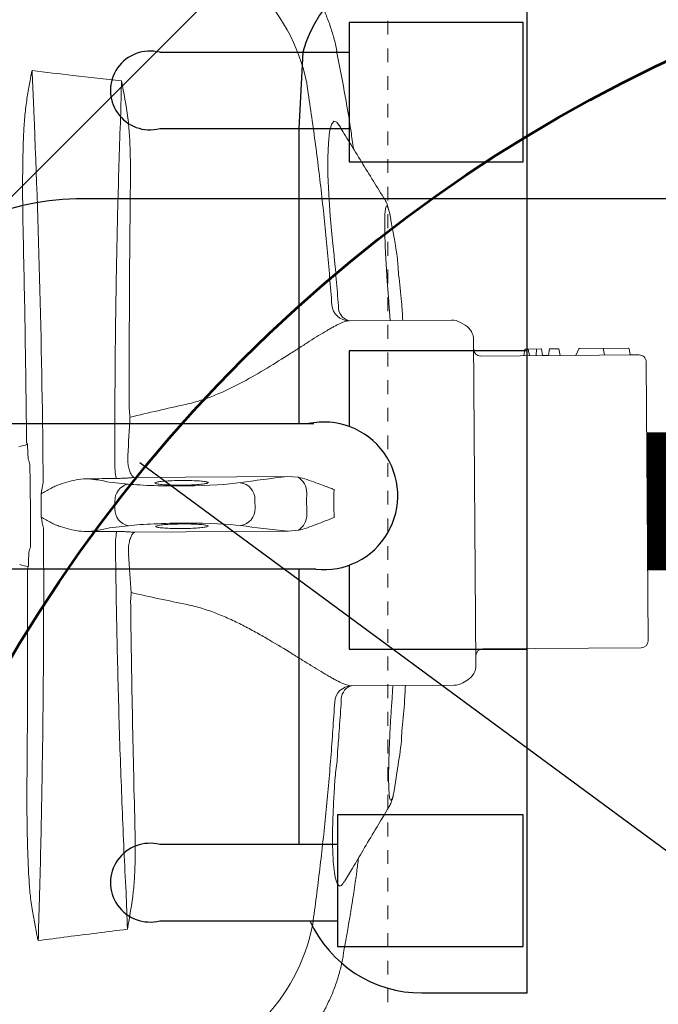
# Model space of a CAD drawing. Header units: inches. Extents: x 704 to 259546, y -107711 to 151004.
# Tile 198 of 208: x 127660.9 to 127665.52, y 23284.85 to 23291.97. Entities that reach past the tile are written whole.
import ezdxf

# ---------------------------------------------------------------- set-up
doc = ezdxf.new("R2010")
doc.units = ezdxf.units.IN
doc.header["$MEASUREMENT"] = 0
doc.linetypes.add('11aa1PB-bd$0$11aa1PB-af$0$TRATTEGGIATA', pattern=[0.75, 0.5, -0.25])
for name, color, linetype, lineweight in [('00-GRIDTEXT', 1, 'Continuous', 13), ('EQUIPMENT', 3, 'Continuous', 25), ('FLOOR RAISE', 4, 'Continuous', 5), ('PD_FURNITURE_LOOSE', 20, 'Continuous', 18), ('PP- 75DIA Soil Waste Sewer pipe', 90, 'Continuous', 9), ('PP-Waste Pipe', 3, 'Continuous', 25)]:
    doc.layers.add(name, color=color, linetype=linetype, lineweight=lineweight)
doc.layers.add('FAINTEQUIP', color=7, linetype='Continuous', lineweight=0, true_color=0x4a4747)
doc.layers.add('KIT EQUIPMENT', color=3, linetype='Continuous')
doc.layers.add('PP BALL VALVE', color=7, linetype='Continuous')

# ---------------------------------------------------------------- blocks, each defined once
blk = doc.blocks.new('A$C6E471120')
at = {"layer": 'KIT EQUIPMENT', "color": 8}
blk.add_line((-1310.09, -7491.24, 0), (-1127.61, -7625.84, 0), dxfattribs=at)
at = {"layer": 'KIT EQUIPMENT', "color": 8, "elevation": 0}
blk.add_lwpolyline([(-770.56, -7842.8), (-770.56, -7492.8, 0.414214), (-820.56, -7442.8), (-1320.56, -7442.8, 0.414214), (-1370.56, -7492.8), (-1370.56, -7842.8, 0.414214), (-1320.56, -7892.8), (-820.56, -7892.8, 0.414214)], format="xyb", close=True, dxfattribs=at)
blk = doc.blocks.new('FF')
at = {"layer": 'PD_FURNITURE_LOOSE', "color": 8, "lineweight": 53}
blk.add_circle((127670.2178, 23281.8144, 0), 10.8893, dxfattribs=at)
at = {"layer": '00-GRIDTEXT', "color": 8, "xscale": 0.03937007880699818, "yscale": 0.03937007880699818, "zscale": 0.03937007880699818}
blk.add_blockref('A$C6E471120', (127713.35, 23583.6962), dxfattribs=at)
blk = doc.blocks.new('GREASE TRAP')
at = {"linetype": 'Continuous', "lineweight": 0}
for p, q in [((166.35, -348.58), (164.86, -348.59)), ((160.06, -352.57), (160.28, -383.74)), ((171.43, -383.66), (171.21, -352.49)), ((166.68, -377.03), (164.93, -377.04)), ((160.28, -383.74), (160.48, -385.85)), ((171.26, -385.78), (171.43, -383.66)), ((257.83, -393.58), (257.82, -393.57)), ((74.01, -394.88), (74.01, -394.89)), ((128.84, -396.63), (128.99, -417.46)), ((203.19, -416.93), (203.04, -396.13)), ((107.95, -405.36), (112.09, -405.95)), ((128.9, -405.02), (125.32, -404.79)), ((206.68, -404.22), (203.1, -404.5)), ((223.06, -404.7), (224.06, -404.54)), ((129.5, -419.25), (130.09, -420.22)), ((202.13, -419.71), (202.7, -418.74)), ((133.1, -421.9), (199.14, -421.43)), ((136.38, -423.27), (136.61, -455.47)), ((196.11, -455.05), (195.88, -422.85)), ((195.94, -431.59), (197.29, -431.82)), ((197.29, -432.53), (197.29, -431.82)), ((195.95, -432.78), (197.29, -432.53)), ((197.31, -435.19), (197.29, -432.53)), ((195.96, -434.1), (197.3, -434.22)), ((195.97, -435.44), (197.31, -435.19)), ((195.98, -436.61), (195.97, -435.44)), ((195.98, -436.61), (197.32, -436.83)), ((197.34, -438.75), (197.32, -436.83)), ((195.99, -439), (197.34, -438.75)), ((196.02, -442.09), (195.99, -439)), ((197.32, -442.8), (196.12, -442.24)), ((197.49, -452.86), (197.42, -442.96)), ((197.45, -447.76), (196.06, -448.01)), ((197.27, -447.79), (197.26, -447.79)), ((196.11, -455.05), (196.09, -453.41)), ((197.34, -453.03), (196.22, -453.24)), ((194.72, -456.46), (138.02, -456.86))]:
    blk.add_line(p, q, dxfattribs=at)
at = {"linetype": 'Continuous', "lineweight": 0, "flags": 128}
for points in [[(242.78, -394.05), (243.37, -393.66), (243.58, -393.05), (242.91, -392.55), (241.42, -392.18), (239.15, -391.93), (236.23, -391.82), (232.72, -391.85), (228.73, -392.01), (224.37, -392.3), (220.65, -392.63), (216.85, -393.04), (216.85, -393.04), (216.85, -393.04)], [(197.35, -453.03), (197.35, -453.03), (197.34, -453.03)]]:
    blk.add_lwpolyline(points, dxfattribs=at)
at = {"linetype": 'Continuous', "lineweight": 0}
for centre, radius, start, end in [((148.9, -341.94), 11.7, 69.3549, 71.6188), ((182.22, -341.7), 11.7, 109.1869, 111.4509), ((72.43, -334.61), 5.1, 18.4464, 18.7691), ((157.55, -361.69), 13.01, 78.2053, 93.1798), ((164.73, -351.99), 3.4, 87.8004, 168.838), ((166.53, -351.98), 3.4, 11.9678, 93.0053), ((173.84, -361.6), 13.03, 87.6299, 102.5837), ((87.46, -351.66), 37.74, 189.4624, 259.3316), ((243.79, -350.57), 37.74, 281.4746, 351.3429), ((166.72, -373.58), 3.45, 269.2499, 352.4858), ((164.84, -373.59), 3.45, 188.32, 271.5559), ((163.67, -383.76), 3.81, 213.2876, 270.0087), ((168.04, -383.73), 3.81, 270.7971, 327.5182), ((125.38, -396.68), 3.47, 0.872, 86.3503), ((206.51, -396.11), 3.47, 94.4511, 180.3933), ((205.86, -396.88), 2.92, 85.8862, 165.0737), ((125.98, -397.67), 3.14, 25.0791, 93.6033), ((132.49, -417.43), 3.5, 180.4029, 211.3666), ((199.69, -416.96), 3.5, 329.4391, 0.4029), ((199.11, -417.93), 3.5, 270.4029, 329.4391), ((133.08, -418.4), 3.5, 211.3666, 270.4029), ((134.98, -423.28), 1.4, 0.4029, 90.4029), ((197.28, -422.84), 1.4, 90.4029, 180.4029), ((196.19, -442.08), 0.175, 179.5165, 246.1057), ((197.25, -442.96), 0.175, 0.0864, 64.4691), ((196.27, -453.41), 0.175, 100.4029, 181.3223), ((197.32, -452.86), 0.175, 280.4029, 359.6001), ((138.01, -455.46), 1.4, 180.4029, 270.4029), ((194.71, -455.06), 1.4, 270.4029, 0.4029)]:
    blk.add_arc(centre, radius, start, end, dxfattribs=at)
for centre, major_axis, ratio, start_param, end_param in [((165.45, -325.81), (-37.1, -0.26), 0.145844, 1.228323, 1.311182), ((165.45, -325.81), (-37.1, -0.26), 0.145844, 1.830411, 1.913269), ((160.56, -356.6), (-0.07, 10.5), 0.087489, 5.55292, 5.975743), ((170.77, -356.53), (-0.07, 10.5), 0.087489, 0.30744, 0.730265), ((165.5, -287.2), (-0.58, 82.6), 0.087489, 2.411328, 2.459054), ((164.85, -287.2), (-0.58, 82.6), 0.087489, 3.824132, 3.871858), ((165.66, -356.52), (-37.1, -0.26), 0.145844, 4.984033, 5.21302), ((160.7, -362.2), (-0.1, 14), 0.087489, 3.696821, 5.600646), ((170.71, -362.13), (-0.1, 14), 0.087489, 0.682539, 2.586364), ((165.66, -356.52), (-37.1, -0.26), 0.145844, 4.211758, 4.440687), ((163.44, -515.91), (-1.17, 166.9), 0.087489, 5.626486, 5.727956), ((170.12, -515.87), (-1.17, 166.9), 0.087489, 0.555229, 0.6567)]:
    blk.add_ellipse(centre, major_axis=major_axis, ratio=ratio, start_param=start_param, end_param=end_param, dxfattribs=at)
for points in [[(153.49, -329.25), (153.38, -329.88), (153.2, -330.44), (153.02, -330.99)], [(177.94, -330.82), (177.75, -330.27), (177.56, -329.71), (177.45, -329.09)], [(155.96, -331.11), (156.34, -331.22), (156.73, -331.33), (157.13, -331.43)], [(173.85, -331.31), (174.24, -331.2), (174.63, -331.09), (175.01, -330.97)], [(253.87, -331.78), (251.82, -331.85), (249.8, -331.94), (247.79, -332.04)], [(253.87, -331.78), (253.53, -334.53), (253.21, -337.29), (252.9, -340.05)], [(78.63, -344.89), (78.14, -340.94), (77.64, -336.98), (77.11, -333.02)], [(83.16, -333.19), (81.17, -333.12), (79.15, -333.07), (77.11, -333.02)], [(160.89, -334.09), (161.63, -333.92), (162.38, -333.76), (163.12, -333.61)], [(163.12, -333.61), (164.71, -333.6), (166.3, -333.59), (167.88, -333.58)], [(170.12, -334.03), (169.38, -333.87), (168.63, -333.72), (167.88, -333.58)], [(252.9, -340.05), (252.48, -343.34), (252.12, -346.63), (251.8, -349.92)], [(160.21, -343.25), (160.21, -345.15), (160.21, -347.06), (160.21, -348.96)], [(171, -348.88), (170.98, -346.98), (170.95, -345.08), (170.93, -343.18)], [(79.42, -351.13), (79.17, -349.05), (78.9, -346.97), (78.63, -344.89)], [(251.8, -349.92), (249.3, -350.42), (246.78, -350.87), (244.24, -351.22)], [(244.31, -349.73), (246.77, -349.82), (249.27, -349.88), (251.8, -349.92)], [(79.42, -351.13), (81.95, -351.06), (84.45, -350.96), (86.92, -350.84)], [(87.01, -352.32), (84.46, -352.01), (81.94, -351.59), (79.42, -351.13)], [(147.82, -351.9), (146.96, -355.68), (146.14, -359.47), (145.37, -363.26)], [(156.75, -351.32), (156.39, -351.34), (156.03, -351.36), (155.67, -351.38)], [(157.34, -351.37), (157.15, -351.32), (156.95, -351.31), (156.75, -351.32)], [(174.5, -351.19), (174.3, -351.18), (174.1, -351.2), (173.91, -351.25)], [(175.58, -351.24), (175.22, -351.23), (174.86, -351.21), (174.5, -351.19)], [(186.05, -362.98), (185.22, -359.19), (184.35, -355.42), (183.44, -351.65)], [(163.67, -387.57), (164.4, -387.55), (165.88, -387.49), (167.36, -387.53), (168.09, -387.54)], [(168.75, -393.09), (167.81, -393.05), (165.92, -392.96), (164.03, -393.08), (163.09, -393.13)]]:
    blk.add_open_spline(points, degree=3, dxfattribs=at)
for points, knots in [([(178.37, -330.66), (185.35, -330.58), (192.33, -330.49), (206.26, -330.26), (213.21, -330.13), (220.15, -329.97)], [0, 0, 0, 0, 0.5, 0.5, 1, 1, 1, 1]), ([(220.15, -329.97), (222.47, -329.92), (224.79, -329.88), (229.41, -329.84), (231.73, -329.84), (236.34, -329.89), (238.65, -329.94), (242.1, -330.11), (243.25, -330.18), (244.97, -330.32), (245.54, -330.38), (246.69, -330.51), (247.26, -330.58), (247.82, -330.67)], [0, 0, 0, 0, 0.25, 0.25, 0.5, 0.5, 0.75, 0.75, 0.875, 0.875, 0.9375, 0.9375, 1, 1, 1, 1]), ([(77.27, -332.97), (77.32, -332.95), (77.38, -332.94), (77.51, -332.91), (77.57, -332.89), (77.75, -332.85), (77.87, -332.83), (78.23, -332.75), (78.48, -332.71), (79.21, -332.56), (79.69, -332.47), (81.15, -332.19), (82.13, -332.01), (83.11, -331.83)], [0, 0, 0, 0, 0.03125, 0.03125, 0.0625, 0.0625, 0.125, 0.125, 0.25, 0.25, 0.5, 0.5, 1, 1, 1, 1]), ([(83.11, -331.83), (83.68, -331.73), (84.25, -331.65), (85.39, -331.5), (85.96, -331.44), (87.68, -331.27), (88.83, -331.19), (92.27, -330.97), (94.57, -330.89), (99.19, -330.77), (101.5, -330.74), (106.13, -330.72), (108.45, -330.72), (110.77, -330.74)], [0, 0, 0, 0, 0.0625, 0.0625, 0.125, 0.125, 0.25, 0.25, 0.5, 0.5, 0.75, 0.75, 1, 1, 1, 1]), ([(110.77, -330.74), (117.72, -330.8), (124.68, -330.84), (138.62, -330.87), (145.6, -330.86), (152.59, -330.84)], [0, 0, 0, 0, 0.5, 0.5, 1, 1, 1, 1]), ([(157.13, -331.43), (158.52, -331.44), (159.91, -331.44), (162.7, -331.44), (165.49, -331.42), (168.27, -331.4), (171.06, -331.36), (172.46, -331.34), (173.85, -331.31)], [0, 0, 0, 0, 0.25, 0.25, 0.5, 0.75, 0.75, 1, 1, 1, 1]), ([(247.79, -332.04), (235.07, -332.58), (222.24, -333.02), (196.35, -333.68), (183.3, -333.91), (170.12, -334.03)], [0, 0, 0, 0, 0.5, 0.5, 1, 1, 1, 1]), ([(247.82, -330.67), (248.81, -330.83), (249.8, -331), (251.27, -331.26), (251.76, -331.35), (252.5, -331.48), (252.74, -331.53), (253.11, -331.6), (253.23, -331.62), (253.42, -331.66), (253.48, -331.67), (253.6, -331.7), (253.66, -331.71), (253.72, -331.73)], [0, 0, 0, 0, 0.5, 0.5, 0.75, 0.75, 0.875, 0.875, 0.9375, 0.9375, 0.96875, 0.96875, 1, 1, 1, 1]), ([(253.72, -331.73), (253.76, -331.74), (253.8, -331.76), (253.85, -331.77), (253.85, -331.77), (253.86, -331.78), (253.87, -331.78)], [0, 0, 0, 0, 0.0001941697, 0.0001941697, 0.0001941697, 0.0002311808, 0.0002311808, 0.0002311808, 0.0002311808]), ([(77.27, -332.97), (77.22, -332.98), (77.18, -333), (77.13, -333.01), (77.13, -333.02), (77.12, -333.02), (77.11, -333.02)], [0, 0, 0, 0, 0.0002012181, 0.0002012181, 0.0002012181, 0.0002381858, 0.0002381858, 0.0002381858, 0.0002381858]), ([(77.27, -333), (77.23, -333), (77.18, -333.01), (77.14, -333.02), (77.13, -333.02), (77.12, -333.02), (77.11, -333.02)], [0, 0, 0, 0, 0.0002027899, 0.0002027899, 0.0002027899, 0.000241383, 0.000241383, 0.000241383, 0.000241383]), ([(160.89, -334.09), (154.33, -334.13), (147.79, -334.13), (137.99, -334.1), (134.73, -334.08), (128.21, -334.03), (124.95, -334), (118.45, -333.93), (115.2, -333.88), (108.74, -333.78), (105.52, -333.72), (95.88, -333.53), (89.5, -333.37), (83.16, -333.19)], [0, 0, 0, 0, 0.25, 0.25, 0.375, 0.375, 0.5, 0.5, 0.625, 0.625, 0.75, 0.75, 1, 1, 1, 1]), ([(162.04, -335.6), (162.22, -335.26), (162.4, -334.93), (162.76, -334.27), (162.94, -333.94), (163.12, -333.61)], [0, 0, 0, 0, 0.5, 0.5, 1, 1, 1, 1]), ([(168.99, -335.55), (168.8, -335.22), (168.62, -334.89), (168.25, -334.23), (168.06, -333.91), (167.88, -333.58)], [0, 0, 0, 0, 0.5, 0.5, 1, 1, 1, 1]), ([(162.04, -335.6), (161.88, -335.89), (161.74, -336.2), (161.48, -336.81), (161.36, -337.12), (161.03, -338.07), (160.85, -338.7), (160.53, -339.98), (160.41, -340.63), (160.24, -341.93), (160.19, -342.59), (160.21, -343.25)], [0, 0, 0, 0, 0.125, 0.125, 0.25, 0.25, 0.5, 0.5, 0.75, 0.75, 1, 1, 1, 1]), ([(170.93, -343.18), (170.94, -342.52), (170.88, -341.86), (170.7, -340.56), (170.56, -339.91), (170.23, -338.64), (170.03, -338), (169.69, -337.07), (169.57, -336.76), (169.3, -336.14), (169.16, -335.84), (168.99, -335.55)], [0, 0, 0, 0, 0.25, 0.25, 0.5, 0.5, 0.75, 0.75, 0.875, 0.875, 1, 1, 1, 1]), ([(160.76, -346.59), (160.66, -346.24), (160.57, -345.78), (160.43, -344.95), (160.38, -344.64), (160.3, -343.98), (160.25, -343.63), (160.21, -343.25)], [0, 0, 0, 0, 0.5, 0.5, 0.75, 0.75, 1, 1, 1, 1]), ([(170.93, -343.18), (170.89, -343.55), (170.85, -343.91), (170.77, -344.57), (170.73, -344.87), (170.61, -345.71), (170.52, -346.17), (170.42, -346.52)], [0, 0, 0, 0, 0.25, 0.25, 0.5, 0.5, 1, 1, 1, 1]), ([(86.92, -350.84), (92.6, -350.55), (98.32, -350.29), (109.83, -349.83), (115.64, -349.62), (127.32, -349.27), (133.21, -349.12), (145, -348.87), (150.91, -348.77), (156.83, -348.7)], [0, 0, 0, 0, 0.25, 0.25, 0.5, 0.5, 0.75, 0.75, 1, 1, 1, 1]), ([(160.21, -348.96), (160.21, -349.32), (160.21, -349.67), (160.2, -350.35), (160.19, -350.68), (160.16, -351.3), (160.14, -351.59), (160.1, -352.12), (160.08, -352.36), (160.06, -352.57)], [0, 0, 0, 0, 0.25, 0.25, 0.5, 0.5, 0.75, 0.75, 1, 1, 1, 1]), ([(171.21, -352.49), (171.18, -352.28), (171.16, -352.04), (171.11, -351.51), (171.09, -351.22), (171.06, -350.61), (171.04, -350.27), (171.02, -349.59), (171.01, -349.24), (171, -348.88)], [0, 0, 0, 0, 0.25, 0.25, 0.5, 0.5, 0.75, 0.75, 1, 1, 1, 1]), ([(174.38, -348.58), (180.3, -348.56), (186.21, -348.58), (197.99, -348.66), (203.87, -348.73), (215.57, -348.92), (221.38, -349.04), (232.91, -349.35), (238.63, -349.52), (244.31, -349.73)], [0, 0, 0, 0, 0.25, 0.25, 0.5, 0.5, 0.75, 0.75, 1, 1, 1, 1]), ([(146.19, -351.77), (138.61, -351.86), (131.02, -351.98), (115.89, -352.27), (108.35, -352.44), (100.82, -352.64)], [0, 0, 0, 0, 0.5, 0.5, 1, 1, 1, 1]), ([(147.82, -351.9), (147.57, -351.88), (147.3, -351.86), (146.76, -351.82), (146.48, -351.79), (146.19, -351.77)], [0, 0, 0, 0, 0.5, 0.5, 1, 1, 1, 1]), ([(157.34, -351.37), (157.72, -351.42), (158.06, -351.49), (158.7, -351.67), (158.98, -351.77), (159.46, -351.99), (159.65, -352.1), (159.86, -352.28), (159.92, -352.34), (159.99, -352.42), (160.01, -352.45), (160.04, -352.51), (160.05, -352.54), (160.06, -352.57)], [0, 0, 0, 0, 0.25, 0.25, 0.5, 0.5, 0.75, 0.75, 0.875, 0.875, 0.9375, 0.9375, 1, 1, 1, 1]), ([(173.91, -351.25), (173.54, -351.3), (173.19, -351.38), (172.56, -351.57), (172.28, -351.67), (171.8, -351.9), (171.61, -352.02), (171.4, -352.2), (171.34, -352.26), (171.28, -352.35), (171.26, -352.37), (171.23, -352.43), (171.22, -352.46), (171.21, -352.49)], [0, 0, 0, 0, 0.25, 0.25, 0.5, 0.5, 0.75, 0.75, 0.875, 0.875, 0.9375, 0.9375, 1, 1, 1, 1]), ([(185.06, -351.5), (184.78, -351.53), (184.49, -351.55), (183.95, -351.61), (183.69, -351.63), (183.44, -351.65)], [0, 0, 0, 0, 0.5, 0.5, 1, 1, 1, 1]), ([(230.42, -351.73), (222.9, -351.64), (215.35, -351.57), (200.22, -351.5), (192.65, -351.48), (185.06, -351.5)], [0, 0, 0, 0, 0.5, 0.5, 1, 1, 1, 1]), ([(244.24, -351.22), (243.67, -351.29), (243.09, -351.35), (241.95, -351.46), (241.37, -351.5), (239.65, -351.61), (238.5, -351.66), (235.04, -351.75), (232.73, -351.75), (230.42, -351.73)], [0, 0, 0, 0, 0.125, 0.125, 0.25, 0.25, 0.5, 0.5, 1, 1, 1, 1]), ([(100.82, -352.64), (98.51, -352.7), (96.21, -352.73), (92.75, -352.68), (91.6, -352.65), (89.88, -352.57), (89.3, -352.53), (88.15, -352.44), (87.58, -352.39), (87.01, -352.32)], [0, 0, 0, 0, 0.5, 0.5, 0.75, 0.75, 0.875, 0.875, 1, 1, 1, 1]), ([(161.23, -367.4), (161.18, -367.21), (161.07, -366.82), (160.95, -365.58), (160.86, -364), (160.82, -362.42), (160.83, -360.86), (160.87, -359.35), (160.97, -358.02), (161.06, -357.25), (161.12, -357.14), (161.12, -357.13)], [0, 0, 0, 0, 0.12873, 0.257, 0.385042, 0.513035, 0.593354, 0.721934, 0.850956, 0.980313, 1, 1, 1, 1]), ([(161.12, -357.13), (161.17, -357.01), (161.26, -356.74), (161.41, -357.06), (161.56, -357.92), (161.68, -359.27), (161.74, -360.77), (161.76, -361.78), (161.76, -362.19)], [0, 0, 0, 0, 0.154069, 0.335329, 0.515993, 0.696154, 0.875965, 1, 1, 1, 1]), ([(170.06, -367.38), (170.04, -367.35), (169.96, -367.23), (169.84, -366.39), (169.72, -365.02), (169.66, -363.5), (169.63, -361.91), (169.64, -360.31), (169.71, -358.71), (169.82, -357.47), (169.91, -357.09), (169.96, -356.91)], [0, 0, 0, 0, 0.060949, 0.185979, 0.310678, 0.434944, 0.512562, 0.636279, 0.760031, 0.884002, 1, 1, 1, 1]), ([(169.96, -356.91), (169.96, -356.89), (170.01, -356.63), (170.13, -356.69), (170.29, -357.16), (170.43, -358.25), (170.53, -359.77), (170.57, -361.15), (170.58, -361.94), (170.58, -362.13)], [0, 0, 0, 0, 0.012552, 0.198689, 0.385047, 0.571255, 0.757017, 0.942123, 1, 1, 1, 1]), ([(43.81, -363.84), (43.89, -364.42), (44.1, -365.88), (44.67, -368.2), (45.47, -370.78), (46.46, -373.29), (47.68, -375.82), (49.13, -378.32), (50.82, -380.75), (52.66, -383.01), (54.66, -385.1), (56.78, -387), (59.02, -388.72), (61.35, -390.24), (63.76, -391.57), (66.24, -392.7), (68.75, -393.65), (71.31, -394.38), (73.06, -394.8), (73.96, -394.93), (74, -394.94)], [0, 0, 0, 0, 0.037673, 0.095878, 0.154189, 0.212585, 0.271048, 0.33568, 0.39959, 0.46265, 0.524915, 0.586431, 0.647228, 0.707328, 0.766741, 0.825471, 0.883514, 0.940856, 0.997479, 1, 1, 1, 1]), ([(145.37, -363.26), (145.15, -364.32), (144.89, -365.35), (144.26, -367.37), (143.91, -368.37), (143.15, -370.3), (142.75, -371.24), (141.9, -373.08), (141.45, -373.98), (140.55, -375.74), (140.08, -376.6), (139.38, -377.87), (139.14, -378.29), (138.67, -379.12), (138.43, -379.53), (137.25, -381.54), (136.32, -383.07), (134.97, -385.24), (134.53, -385.95), (133.89, -386.98), (133.68, -387.32), (133.27, -387.98), (133.07, -388.3), (132.09, -389.89), (131.38, -391.05), (130.63, -392.37), (130.49, -392.62), (130.22, -393.12), (130.09, -393.35), (129.74, -394.04), (129.53, -394.46), (129.03, -395.6), (128.85, -396.2), (128.84, -396.63)], [0, 0, 0, 0, 0.0625, 0.0625, 0.125, 0.125, 0.1875, 0.1875, 0.25, 0.25, 0.3125, 0.3125, 0.34375, 0.34375, 0.375, 0.375, 0.5, 0.5, 0.5625, 0.5625, 0.59375, 0.59375, 0.625, 0.625, 0.75, 0.75, 0.78125, 0.78125, 0.8125, 0.8125, 0.875, 0.875, 1, 1, 1, 1]), ([(161.76, -362.19), (161.76, -362.38), (161.77, -363.16), (161.75, -363.94), (161.72, -364.76), (161.71, -365), (161.69, -365.24)], [0, 0, 0, 0, 0.170805, 0.715603, 0.716948, 1, 1, 1, 1]), ([(170.58, -362.13), (170.58, -362.55), (170.59, -363.57), (170.54, -365.1), (170.44, -366.47), (170.3, -367.33), (170.17, -367.66), (170.09, -367.45), (170.06, -367.38)], [0, 0, 0, 0, 0.132098, 0.323568, 0.515413, 0.707812, 0.900839, 1, 1, 1, 1]), ([(203.04, -396.13), (203.03, -395.68), (202.84, -395.08), (202.32, -393.94), (202.11, -393.52), (201.74, -392.83), (201.6, -392.59), (201.33, -392.1), (201.18, -391.85), (200.41, -390.54), (199.69, -389.39), (198.48, -387.5), (198.06, -386.84), (197.19, -385.47), (196.73, -384.77), (195.36, -382.61), (194.4, -381.1), (192.48, -377.92), (191.51, -376.25), (189.63, -372.72), (188.74, -370.89), (187.57, -368.03), (187.21, -367.06), (186.56, -365.06), (186.28, -364.03), (186.05, -362.98)], [0, 0, 0, 0, 0.125, 0.125, 0.1875, 0.1875, 0.21875, 0.21875, 0.25, 0.25, 0.375, 0.375, 0.4375, 0.4375, 0.5, 0.5, 0.625, 0.625, 0.75, 0.75, 0.875, 0.875, 0.9375, 0.9375, 1, 1, 1, 1]), ([(257.84, -393.65), (257.86, -393.64), (258.76, -393.5), (260.52, -393.05), (263.1, -392.27), (265.62, -391.29), (268.06, -390.12), (270.5, -388.73), (272.88, -387.12), (275.19, -385.27), (277.32, -383.28), (279.26, -381.15), (281, -378.9), (282.56, -376.56), (283.92, -374.13), (285.08, -371.64), (286.04, -369.1), (286.8, -366.53), (287.33, -364.2), (287.53, -362.73), (287.61, -362.13)], [0, 0, 0, 0, 0.001134, 0.05921, 0.117416, 0.175724, 0.234114, 0.292568, 0.357035, 0.420781, 0.483687, 0.545808, 0.607185, 0.667848, 0.727816, 0.787098, 0.845698, 0.903609, 0.960817, 1, 1, 1, 1]), ([(161.69, -365.24), (161.68, -365.48), (161.64, -366.24), (161.54, -367.07), (161.39, -367.63), (161.28, -367.47), (161.23, -367.4)], [0, 0, 0, 0, 0.138476, 0.425595, 0.712972, 1, 1, 1, 1]), ([(160.48, -385.85), (160.61, -386.47), (160.79, -387.08), (161.2, -388.28), (161.43, -388.88), (161.89, -390.08), (162.13, -390.68), (162.48, -391.59), (162.6, -391.9), (162.84, -392.51), (162.96, -392.83), (163.09, -393.13)], [0, 0, 0, 0, 0.25, 0.25, 0.5, 0.5, 0.75, 0.75, 0.875, 0.875, 1, 1, 1, 1]), ([(171.26, -385.78), (171.14, -386.4), (170.96, -387.01), (170.57, -388.21), (170.35, -388.81), (169.91, -390.02), (169.68, -390.63), (169.34, -391.55), (169.22, -391.85), (168.99, -392.47), (168.87, -392.78), (168.75, -393.09)], [0, 0, 0, 0, 0.25, 0.25, 0.5, 0.5, 0.75, 0.75, 0.875, 0.875, 1, 1, 1, 1]), ([(251.3, -387.55), (247.58, -388.1), (240.15, -389.19), (228.9, -390.56), (217.6, -391.74), (210.03, -392.35), (206.24, -392.65)], [0, 0, 0, 0, 0.249615, 0.499229, 0.749615, 1, 1, 1, 1]), ([(125.6, -393.22), (121.82, -392.97), (114.26, -392.47), (102.95, -391.45), (91.68, -390.24), (84.21, -389.25), (80.47, -388.75)], [0, 0, 0, 0, 0.249615, 0.499229, 0.749614, 1, 1, 1, 1]), ([(115, -393.76), (115, -393.76), (113.74, -393.77), (111.18, -393.32), (107.18, -393.11), (103.06, -392.86), (99.06, -392.77), (95.51, -392.79), (92.57, -392.94), (90.29, -393.22), (88.78, -393.61), (88.14, -394.12), (88.23, -394.63), (88.86, -395), (89.08, -395.13)], [0, 0, 0, 0, 0.000001, 0.07749, 0.156459, 0.25141, 0.349211, 0.444694, 0.543101, 0.640433, 0.740837, 0.840407, 0.943195, 1, 1, 1, 1]), ([(115, -393.76), (115, -393.76), (115, -393.76), (115, -393.76), (115, -393.76), (115, -393.76), (115, -393.76)], [0, 0, 0, 0, 0.000000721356, 0.000000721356, 0.000000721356, 0.000001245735, 0.000001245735, 0.000001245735, 0.000001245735]), ([(115, -393.76), (115, -393.76), (115, -393.76), (115, -393.76), (115, -393.76), (115, -393.76)], [0, 0, 0, 0, 0.341802, 0.948176, 1, 1, 1, 1]), ([(125.79, -394.54), (123.99, -394.43), (122.19, -394.3), (119.49, -394.11), (118.14, -394.01), (116.57, -393.89), (115.9, -393.83), (115.45, -393.8), (115.22, -393.78), (115, -393.76)], [0, 0, 0, 0, 0.5, 0.5, 0.75, 0.875, 0.9375, 0.9375, 1, 1, 1, 1]), ([(216.85, -393.04), (216.62, -393.06), (216.4, -393.09), (215.95, -393.13), (215.28, -393.19), (213.71, -393.34), (212.36, -393.46), (209.67, -393.69), (207.87, -393.84), (206.07, -393.97)], [0, 0, 0, 0, 0.0625, 0.0625, 0.125, 0.25, 0.5, 0.5, 1, 1, 1, 1]), ([(216.85, -393.04), (216.85, -393.04), (216.85, -393.04), (216.85, -393.04), (216.85, -393.04), (216.85, -393.04), (216.85, -393.04)], [0.00000000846, 0.00000000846, 0.00000000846, 0.00000000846, 0.000000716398, 0.000000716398, 0.000000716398, 0.000001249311, 0.000001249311, 0.000001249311, 0.000001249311]), ([(216.85, -393.04), (216.85, -393.04), (216.85, -393.04), (216.85, -393.04), (216.85, -393.04), (216.85, -393.04)], [0, 0, 0, 0, 0.051824, 0.658198, 1, 1, 1, 1]), ([(238, -397.01), (239.16, -396.86), (245.81, -395.95), (252.4, -394.67), (257.83, -393.61)], [0, 0, 0, 0, 0.174606, 1, 1, 1, 1]), ([(74.01, -394.91), (79.7, -395.93), (86.31, -397.11), (92.97, -397.92), (93.89, -398.04)], [0, 0, 0, 0, 0.861575, 1, 1, 1, 1]), ([(89.09, -395.18), (90, -395.72), (92.12, -396.98), (95.65, -399.08), (99.83, -401.57), (102.8, -403.35), (104.37, -404.3)], [0, 0, 0, 0, 0.1790671, 0.418189, 0.6906263, 1, 1, 1, 1]), ([(227.62, -403.45), (228.88, -402.64), (231.43, -401.05), (235.33, -398.65), (239.13, -396.32), (241.62, -394.81), (242.79, -394.09)], [0, 0, 0, 0, 0.253353, 0.510138, 0.769176, 1, 1, 1, 1]), ([(224.06, -404.54), (224.53, -404.44), (225.49, -404.23), (226.25, -403.96), (226.47, -403.73), (226.12, -403.56), (225.18, -403.44), (223.71, -403.37), (221.72, -403.37), (219.3, -403.43), (216.5, -403.55), (213.41, -403.72), (210.1, -403.94), (207.82, -404.13), (206.68, -404.22)], [0, 0, 0, 0, 0.082617, 0.165235, 0.248974, 0.332713, 0.416293, 0.499873, 0.583402, 0.66693, 0.750192, 0.833453, 0.916727, 1, 1, 1, 1]), ([(224.28, -404.49), (224.46, -404.47), (224.97, -404.37), (225.79, -404.17), (226.55, -403.94), (227.14, -403.71), (227.48, -403.52), (227.62, -403.45)], [0, 0, 0, 0, 0.100787, 0.407598, 0.731303, 0.895894, 1, 1, 1, 1]), ([(104.37, -404.3), (104.49, -404.38), (104.79, -404.54), (105.22, -404.71), (105.83, -404.91), (106.6, -405.11), (107.34, -405.25), (107.74, -405.31)], [0, 0, 0, 0, 0.095307, 0.229075, 0.409095, 0.722588, 1, 1, 1, 1]), ([(125.32, -404.79), (124.19, -404.72), (121.9, -404.56), (118.63, -404.39), (115.56, -404.26), (112.8, -404.18), (110.36, -404.16), (108.36, -404.18), (106.85, -404.26), (105.9, -404.4), (105.52, -404.58), (105.73, -404.8), (106.49, -405.06), (107.46, -405.26), (107.95, -405.36)], [0, 0, 0, 0, 0.082182, 0.166764, 0.247017, 0.329479, 0.412022, 0.496967, 0.579727, 0.664898, 0.747476, 0.832441, 0.915021, 1, 1, 1, 1]), ([(112.09, -405.95), (113.94, -406.27), (116.4, -406.7), (119, -406.83), (119.65, -406.85)], [0, 0, 0, 0, 0.753677, 1, 1, 1, 1]), ([(212.38, -406.2), (213.07, -406.15), (216.76, -405.92), (220.24, -405.24), (223.06, -404.7)], [0, 0, 0, 0, 0.187713, 1, 1, 1, 1]), ([(119.65, -406.84), (121.48, -407.03), (124.56, -407.36), (127.66, -407.51), (128.92, -407.56)], [0, 0, 0, 0, 0.593547, 1, 1, 1, 1]), ([(203.12, -407.04), (204.38, -406.97), (207.47, -406.78), (210.55, -406.41), (212.38, -406.19)], [0, 0, 0, 0, 0.406128, 1, 1, 1, 1])]:
    blk.add_open_spline(points, degree=3, knots=knots, dxfattribs=at)
at = {"layer": 'EQUIPMENT'}
for p, q in [((257.58, -357.69), (257.58, -396.15)), ((257.58, -357.69), (257.58, -396.15)), ((257.58, -386.76), (242.08, -385.94)), ((257.58, -386.76), (242.08, -385.94))]:
    blk.add_line(p, q, dxfattribs=at)
for points in [[(182.14, -229.62), (182.14, -389.01)], [(182.14, -229.62), (182.14, -389.01)], [(182.14, -229.62), (182.14, -389.01)], [(182.14, -229.62), (182.14, -389.01)], [(182.14, -229.62), (182.14, -389.01)], [(182.14, -229.62), (182.14, -389.01)], [(182.14, -229.62), (182.14, -389.01)], [(182.14, -229.62), (182.14, -389.01)], [(152.57, -389.36), (152.57, -231.11)], [(152.57, -389.36), (152.57, -231.11)], [(152.57, -389.36), (152.57, -231.11)], [(152.57, -389.36), (152.57, -231.11)], [(152.57, -389.36), (152.57, -231.11)], [(152.57, -389.36), (152.57, -231.11)], [(152.57, -389.36), (152.57, -231.11)], [(152.57, -389.36), (152.57, -231.11)], [(81.13, -357.69), (81.13, -393.79)], [(81.13, -357.69), (81.13, -393.79)], [(81.13, -357.69), (81.13, -393.79)], [(81.13, -357.69), (81.13, -393.79)], [(81.13, -357.69), (81.13, -393.79)], [(81.13, -357.69), (81.13, -393.79)], [(81.13, -357.69), (81.13, -393.79)], [(81.13, -357.69), (81.13, -393.79)], [(96.63, -393.79), (96.63, -357.69)], [(96.63, -393.79), (96.63, -357.69)], [(96.63, -393.79), (96.63, -357.69)], [(96.63, -393.79), (96.63, -357.69)], [(96.63, -393.79), (96.63, -357.69)], [(96.63, -393.79), (96.63, -357.69)], [(96.63, -393.79), (96.63, -357.69)], [(96.63, -393.79), (96.63, -357.69)], [(242.08, -357.69), (242.08, -396.15)], [(242.08, -357.69), (242.08, -396.15)], [(242.08, -357.69), (242.08, -396.15)], [(242.08, -357.69), (242.08, -396.15)], [(242.08, -357.69), (242.08, -396.15)], [(242.08, -357.69), (242.08, -396.15)], [(242.08, -357.69), (242.08, -396.15)], [(242.08, -357.69), (242.08, -396.15)], [(152.57, -385.94), (96.63, -385.94)], [(152.57, -385.94), (96.63, -385.94)], [(152.57, -385.94), (96.63, -385.94)], [(152.57, -385.94), (96.63, -385.94)], [(152.57, -385.94), (96.63, -385.94)], [(152.57, -385.94), (96.63, -385.94)], [(152.57, -385.94), (96.63, -385.94)], [(152.57, -385.94), (96.63, -385.94)], [(242.08, -385.94), (182.14, -385.94)], [(242.08, -385.94), (182.14, -385.94)], [(242.08, -385.94), (182.14, -385.94)], [(242.08, -385.94), (182.14, -385.94)], [(242.08, -385.94), (182.14, -385.94)], [(242.08, -385.94), (182.14, -385.94)], [(242.08, -385.94), (182.14, -385.94)], [(242.08, -385.94), (182.14, -385.94)], [(153.38, -396.15), (136.33, -396.15), (136.33, -432.28), (196.93, -432.28), (196.93, -396.15), (181.57, -396.15)], [(153.38, -396.15), (136.33, -396.15), (136.33, -432.28), (196.93, -432.28), (196.93, -396.15), (181.57, -396.15)], [(153.38, -396.15), (136.33, -396.15), (136.33, -432.28), (196.93, -432.28), (196.93, -396.15), (181.57, -396.15)], [(153.38, -396.15), (136.33, -396.15), (136.33, -432.28), (196.93, -432.28), (196.93, -396.15), (181.57, -396.15)], [(153.38, -396.15), (136.33, -396.15), (136.33, -432.28), (196.93, -432.28), (196.93, -396.15), (181.57, -396.15)], [(153.38, -396.15), (136.33, -396.15), (136.33, -432.28), (196.93, -432.28), (196.93, -396.15), (181.57, -396.15)], [(153.38, -396.15), (136.33, -396.15), (136.33, -432.28), (196.93, -432.28), (196.93, -396.15), (181.57, -396.15)], [(153.38, -396.15), (136.33, -396.15), (136.33, -432.28), (196.93, -432.28), (196.93, -396.15), (181.57, -396.15)]]:
    blk.add_lwpolyline(points, dxfattribs=at)
blk.add_lwpolyline([(81.13, -388.18, 0.294125), (66.47, -410.94), (66.47, -432.28), (276.22, -432.28), (276.22, -410.94, 0.340822), (257.58, -386.76)], format="xyb", dxfattribs=at)
blk.add_lwpolyline([(81.13, -388.18, 0.294125), (66.47, -410.94), (66.47, -432.28), (276.22, -432.28), (276.22, -410.94, 0.340822), (257.58, -386.76)], format="xyb", dxfattribs=at)
blk.add_lwpolyline([(81.13, -388.18, 0.294125), (66.47, -410.94), (66.47, -432.28), (276.22, -432.28), (276.22, -410.94, 0.340822), (257.58, -386.76)], format="xyb", dxfattribs=at)
blk.add_lwpolyline([(81.13, -388.18, 0.294125), (66.47, -410.94), (66.47, -432.28), (276.22, -432.28), (276.22, -410.94, 0.340822), (257.58, -386.76)], format="xyb", dxfattribs=at)
blk.add_lwpolyline([(81.13, -388.18, 0.294125), (66.47, -410.94), (66.47, -432.28), (276.22, -432.28), (276.22, -410.94, 0.340822), (257.58, -386.76)], format="xyb", dxfattribs=at)
blk.add_lwpolyline([(81.13, -388.18, 0.294125), (66.47, -410.94), (66.47, -432.28), (276.22, -432.28), (276.22, -410.94, 0.340822), (257.58, -386.76)], format="xyb", dxfattribs=at)
blk.add_lwpolyline([(81.13, -388.18, 0.294125), (66.47, -410.94), (66.47, -432.28), (276.22, -432.28), (276.22, -410.94, 0.340822), (257.58, -386.76)], format="xyb", dxfattribs=at)
blk.add_lwpolyline([(81.13, -388.18, 0.294125), (66.47, -410.94), (66.47, -432.28), (276.22, -432.28), (276.22, -410.94, 0.340822), (257.58, -386.76)], format="xyb", dxfattribs=at)
for points in [[(102.68, -393.79), (75.92, -393.79), (75.92, -431.5), (102.68, -431.5)], [(102.68, -393.79), (75.92, -393.79), (75.92, -431.5), (102.68, -431.5)], [(102.68, -393.79), (75.92, -393.79), (75.92, -431.5), (102.68, -431.5)], [(102.68, -393.79), (75.92, -393.79), (75.92, -431.5), (102.68, -431.5)], [(102.68, -393.79), (75.92, -393.79), (75.92, -431.5), (102.68, -431.5)], [(102.68, -393.79), (75.92, -393.79), (75.92, -431.5), (102.68, -431.5)], [(102.68, -393.79), (75.92, -393.79), (75.92, -431.5), (102.68, -431.5)], [(102.68, -393.79), (75.92, -393.79), (75.92, -431.5), (102.68, -431.5)], [(263.63, -396.15), (235.3, -396.15), (235.3, -431.5), (263.63, -431.5)], [(263.63, -396.15), (235.3, -396.15), (235.3, -431.5), (263.63, -431.5)], [(263.63, -396.15), (235.3, -396.15), (235.3, -431.5), (263.63, -431.5)], [(263.63, -396.15), (235.3, -396.15), (235.3, -431.5), (263.63, -431.5)], [(263.63, -396.15), (235.3, -396.15), (235.3, -431.5), (263.63, -431.5)], [(263.63, -396.15), (235.3, -396.15), (235.3, -431.5), (263.63, -431.5)], [(263.63, -396.15), (235.3, -396.15), (235.3, -431.5), (263.63, -431.5)], [(263.63, -396.15), (235.3, -396.15), (235.3, -431.5), (263.63, -431.5)]]:
    blk.add_lwpolyline(points, close=True, dxfattribs=at)
for centre, radius, start, end in [((88.88, -355.7), 8, 345.6134, 194.3866), ((88.88, -355.7), 8, 345.6134, 194.3866), ((88.88, -355.7), 8, 345.6134, 194.3866), ((88.88, -355.7), 8, 345.6134, 194.3866), ((88.88, -355.7), 8, 345.6134, 194.3866), ((88.88, -355.7), 8, 345.6134, 194.3866), ((88.88, -355.7), 8, 345.6134, 194.3866), ((88.88, -355.7), 8, 345.6134, 194.3866), ((249.83, -355.7), 8, 345.6134, 194.3866), ((249.83, -355.7), 8, 345.6134, 194.3866), ((249.83, -355.7), 8, 345.6134, 194.3866), ((249.83, -355.7), 8, 345.6134, 194.3866), ((249.83, -355.7), 8, 345.6134, 194.3866), ((249.83, -355.7), 8, 345.6134, 194.3866), ((249.83, -355.7), 8, 345.6134, 194.3866), ((249.83, -355.7), 8, 345.6134, 194.3866), ((167.47, -391.02), 15, 173.6262, 12.1333), ((167.47, -391.02), 15, 173.6262, 12.1333), ((167.47, -391.02), 15, 173.6262, 12.1333), ((167.47, -391.02), 15, 173.6262, 12.1333), ((167.47, -391.02), 15, 173.6262, 12.1333), ((167.47, -391.02), 15, 173.6262, 12.1333), ((167.47, -391.02), 15, 173.6262, 12.1333), ((167.47, -391.02), 15, 173.6262, 12.1333)]:
    blk.add_arc(centre, radius, start, end, dxfattribs=at)
at = {"layer": 'FAINTEQUIP', "color": 4, "linetype": '11aa1PB-bd$0$11aa1PB-af$0$TRATTEGGIATA'}
blk.add_lwpolyline([(0, -404), (0, 0), (337, 0), (337, -404), (0, -404)], dxfattribs=at)

msp = doc.modelspace()

# ---------------------------------------------------------------- hatches: boundary and pattern name
at = {"layer": 'FLOOR RAISE'}
h = msp.add_hatch(dxfattribs=at)
h.set_pattern_fill('ANSI31', color=256, scale=80)
h.set_pattern_definition([(45, (-1158.461, 0), (-7.0710678, 7.0710678), [])])
h.paths.add_polyline_path([(127506.35, 23264.6957), (127506.35, 23282.6957), (127507.85, 23282.6957), (127507.85, 23592.6957), (128253.35, 23592.6957), (128253.35, 23436.1957), (128235.35, 23436.1957), (128235.35, 23433.1957), (127959.35, 23433.1957), (127959.35, 23331.1957), (127870.85, 23331.1957), (127722.35, 23331.1957), (127722.35, 23264.6957)])

# ---------------------------------------------------------------- linework, layer by layer
at = {"layer": 'PP BALL VALVE', "lineweight": 53}
msp.add_circle((130061.4819, 21646.6461), 129357.5882, dxfattribs=at)
at = {"layer": 'PP- 75DIA Soil Waste Sewer pipe', "ltscale": 0.015, "const_width": 1, "elevation": 0}
msp.add_lwpolyline([(127665.4398, 23288.4848), (127671.2021, 23288.4848), (127671.2021, 23282.9255)], dxfattribs=at)

# ---------------------------------------------------------------- block references
at = {"color": 8, "lineweight": 53}
msp.add_blockref('FF', (0, 0), dxfattribs=at)
at = {"layer": 'PP-Waste Pipe', "ltscale": 0.25, "xscale": 0.03560830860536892, "yscale": 0.03560830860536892, "zscale": 0.03560830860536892, "rotation": 89.99999999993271}
msp.add_blockref('GREASE TRAP', (127649.1788, 23282.5608, 0), dxfattribs=at)

doc.saveas('drawing.dxf')
